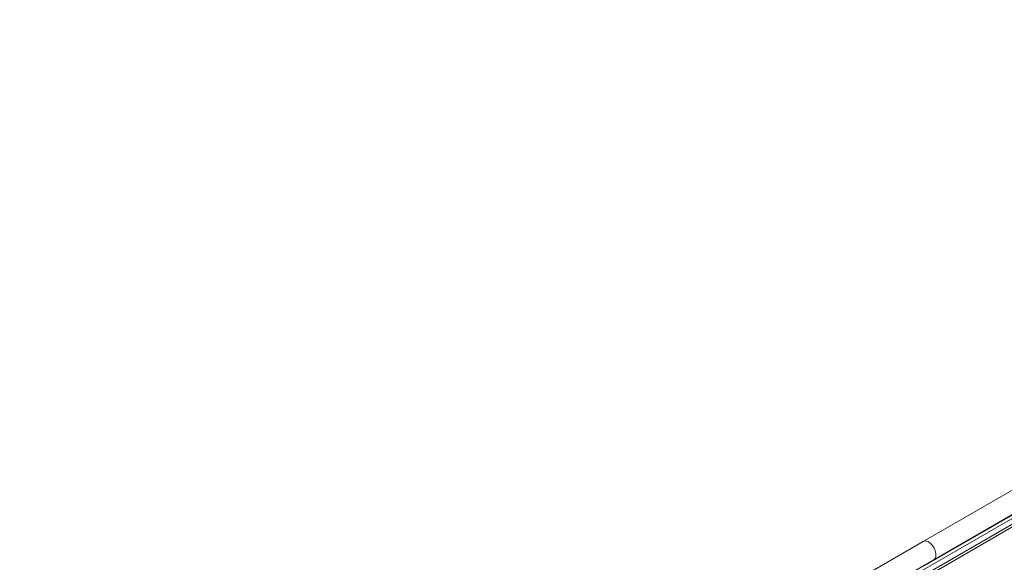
# Model space of a CAD drawing. Header units: millimetres. Extents: x 38 to 1681, y -3632 to -200.
# Tile 5 of 27: x 159 to 581, y -3002 to -2769. Entities that reach past the tile are written whole.
import ezdxf

# ---------------------------------------------------------------- set-up
doc = ezdxf.new("R2010")
doc.units = ezdxf.units.MM

msp = doc.modelspace()

# ---------------------------------------------------------------- linework, layer by layer
at = {"color": 7, "linetype": 'Continuous', "lineweight": 15}
for p, q in [((932.91, -2769.49), (546.12, -2992.77)), ((550.67, -3000.66), (937.46, -2777.37)), ((545.44, -3005.39), (932.23, -2782.1)), ((546.32, -3003.36), (933.11, -2780.08)), ((546.56, -3003.21), (933.35, -2779.92)), ((474.73, -3048.55), (616.16, -2966.91)), ((475.79, -3049.16), (617.22, -2967.52)), ((546.12, -2992.77), (159.33, -3216.06)), ((163.88, -3223.94), (550.67, -3000.66))]:
    msp.add_line(p, q, dxfattribs=at)
at = {"color": 7, "linetype": 'Continuous', "lineweight": 15, "flags": 128}
msp.add_lwpolyline([(550.67, -3000.66), (550.88, -3000.51), (551.35, -2999.89), (551.59, -2999.02), (551.57, -2997.96), (551.31, -2996.81), (550.81, -2995.64), (550.12, -2994.57), (549.29, -2993.66), (548.39, -2993), (547.49, -2992.63), (546.67, -2992.58), (546.12, -2992.77)], dxfattribs=at)
msp.add_lwpolyline([(550.67, -3000.66), (550.88, -3000.51), (551.35, -2999.89), (551.59, -2999.02), (551.57, -2997.96), (551.31, -2996.81), (550.81, -2995.64), (550.12, -2994.57), (549.29, -2993.66), (548.39, -2993), (547.49, -2992.63), (546.67, -2992.58), (546.12, -2992.77)], dxfattribs=at)

doc.saveas('drawing.dxf')
